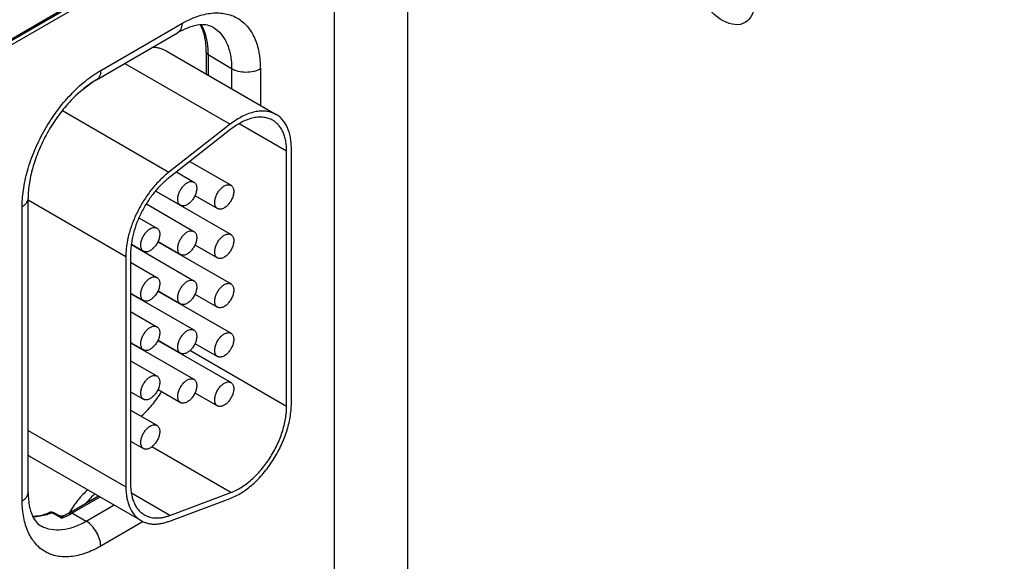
# Model space of a CAD drawing. Header units: inches. Extents: x 0 to 34, y 0 to 22.
# Tile 89 of 179: x 7.934 to 9.035, y 18.446 to 19.051. Entities that reach past the tile are written whole.
import ezdxf

# ---------------------------------------------------------------- set-up
doc = ezdxf.new("R2010")
doc.units = ezdxf.units.IN
doc.header["$LTSCALE"] = 1.87
doc.header["$MEASUREMENT"] = 0
doc.layers.get('0').update_dxf_attribs({"linetype": 'CONTINUOUS'})
doc.layers.add('02___PRT_ALL_AXES', color=7, linetype='CONTINUOUS')

msp = doc.modelspace()

# ---------------------------------------------------------------- linework, layer by layer
at = {"color": 7, "linetype": 'CONTINUOUS'}
for p, q in [((4.7648, 17.1987), (9.1932, 19.7556)), ((4.7677, 17.2052), (9.1961, 19.7621)), ((8.3676, 19.2789), (8.3676, 18.3781)), ((8.2856, 19.2316), (8.2856, 18.3776)), ((7.9975, 19.0714), (7.6808, 18.8885)), ((8.0245, 18.9944), (8.1152, 19.0468)), ((7.9339, 19.0279), (7.9339, 19.0285)), ((8.0198, 18.9841), (8.1105, 19.0365)), ((8.0976, 19.0162), (8.2206, 18.9452)), ((8.1426, 19.0147), (8.1426, 18.9902)), ((8.1445, 19.012), (8.1445, 18.9891)), ((8.1709, 18.9962), (8.1445, 19.012)), ((8.0514, 19.0023), (8.1692, 18.9342)), ((8.1709, 18.9962), (8.1709, 18.9739)), ((8.203, 18.9961), (8.203, 18.9554)), ((8.0159, 18.9816), (7.9987, 18.9681)), ((7.9816, 18.9497), (8.1008, 18.8808)), ((8.1692, 18.9342), (8.1008, 18.8808)), ((8.1701, 18.9287), (8.1017, 18.8753)), ((8.2324, 18.9044), (8.1794, 18.9349)), ((8.2377, 18.6221), (8.2377, 18.9074)), ((8.2324, 18.619), (8.2324, 18.9044)), ((8.124, 18.8927), (8.1702, 18.8661)), ((8.1091, 18.8811), (8.1288, 18.8697)), ((7.9433, 18.5227), (7.9433, 18.8515)), ((8.086, 18.8596), (8.1702, 18.811)), ((8.0861, 18.8597), (8.1138, 18.8438)), ((8.1299, 18.8547), (8.1552, 18.8401)), ((7.9367, 18.5135), (7.9367, 18.8423)), ((7.9433, 18.8497), (8.0526, 18.7866)), ((8.0756, 18.8453), (8.1288, 18.8146)), ((8.1094, 18.8461), (8.1094, 18.8463)), ((8.0673, 18.8299), (8.0874, 18.8183)), ((8.0588, 18.8002), (8.0724, 18.7923)), ((8.0588, 18.8), (8.1288, 18.7595)), ((8.0885, 18.803), (8.1702, 18.7558)), ((8.0886, 18.8032), (8.1138, 18.7887)), ((8.1299, 18.7995), (8.1552, 18.785)), ((8.0526, 18.7866), (8.0526, 18.5291)), ((8.0579, 18.7897), (8.0579, 18.5322)), ((8.1094, 18.791), (8.1094, 18.7912)), ((8.0579, 18.7802), (8.0874, 18.7632)), ((8.0579, 18.7456), (8.0724, 18.7372)), ((8.0579, 18.7453), (8.1288, 18.7044)), ((8.0885, 18.7479), (8.1702, 18.7007)), ((8.0886, 18.7481), (8.1138, 18.7335)), ((8.1299, 18.7444), (8.1552, 18.7299)), ((8.1094, 18.7358), (8.1094, 18.7361)), ((8.0579, 18.7251), (8.0874, 18.7081)), ((8.0579, 18.6905), (8.0724, 18.6821)), ((8.0579, 18.6902), (8.1288, 18.6493)), ((8.0885, 18.6928), (8.1702, 18.6456)), ((8.0886, 18.693), (8.1138, 18.6784)), ((8.1299, 18.6893), (8.1552, 18.6748)), ((8.2324, 18.619), (8.1243, 18.6814)), ((8.0579, 18.67), (8.0874, 18.653)), ((8.0579, 18.6354), (8.0724, 18.627)), ((8.0886, 18.6379), (8.1138, 18.6233)), ((8.1299, 18.6342), (8.1552, 18.6196)), ((8.0579, 18.6149), (8.0874, 18.5979)), ((7.9433, 18.5922), (8.0526, 18.5291)), ((8.0579, 18.5803), (8.0724, 18.5719)), ((8.1701, 18.5228), (8.0816, 18.5739)), ((7.9467, 18.5624), (8.0697, 18.4914)), ((8.1017, 18.4972), (8.0588, 18.522)), ((8.1017, 18.4972), (8.1701, 18.5228)), ((7.9888, 18.4999), (8.0219, 18.519)), ((7.9921, 18.4996), (8.0238, 18.5179)), ((8.0397, 18.5087), (8.0083, 18.4906)), ((8.1008, 18.4906), (8.1692, 18.5162)), ((7.972, 18.4989), (7.97, 18.5)), ((7.977, 18.4962), (7.972, 18.4989)), ((7.9776, 18.4973), (7.9726, 18.5)), ((8.0083, 18.4906), (7.9921, 18.4996)), ((7.9808, 18.4941), (7.977, 18.4962)), ((8.0721, 18.4903), (8.0245, 18.4628))]:
    msp.add_line(p, q, dxfattribs=at)
msp.add_lwpolyline([(7.9837, 18.4972), (7.9836, 18.4971), (7.9825, 18.4967), (7.9813, 18.4965), (7.9801, 18.4965), (7.9788, 18.4967), (7.9776, 18.4973)], dxfattribs=at)
for centre, radius, start, end in [((7.9606, 18.5865), 0.0278, 231.1003, 239.9689), ((7.9693, 18.494), 0.00676, 61.6012, 111.4205), ((7.944, 18.5774), 0.0895, 296.3564, 300.0555), ((7.949, 18.5735), 0.0855, 294.4417, 298.363), ((7.9452, 18.5808), 0.0938, 298.314, 300.0087), ((7.9523, 18.5662), 0.0775, 291.554, 294.4525), ((8.0835, 18.5154), 0.0277, 231.3781, 239.9928)]:
    msp.add_arc(centre, radius, start, end, dxfattribs=at)
for points, knots in [([(8.1152, 19.0468), (8.1206, 19.0499), (8.1315, 19.0551), (8.1481, 19.0591), (8.1638, 19.0587), (8.1777, 19.0536), (8.189, 19.0441), (8.1972, 19.0308), (8.202, 19.0143), (8.203, 19.0024), (8.203, 18.9961)], [0, 0, 0, 0, 0.144905, 0.274533, 0.391125, 0.500011, 0.608895, 0.725481, 0.855103, 1, 1, 1, 1]), ([(8.1152, 19.0468), (8.1152, 19.0456), (8.115, 19.0434), (8.1141, 19.0405), (8.1127, 19.0381), (8.1113, 19.0369), (8.1105, 19.0365)], [0, 0, 0, 0, 0.289807, 0.549047, 0.782228, 1, 1, 1, 1]), ([(8.1505, 19.0424), (8.1485, 19.0436), (8.1435, 19.0454), (8.1343, 19.0456), (8.1228, 19.0427), (8.1148, 19.0389), (8.1105, 19.0365)], [0, 0, 0, 0, 0.162928, 0.371574, 0.650437, 1, 1, 1, 1]), ([(8.1426, 19.0147), (8.1426, 19.0204), (8.1417, 19.0309), (8.1383, 19.041), (8.136, 19.0453)], [0, 0, 0, 0, 0.539807, 1, 1, 1, 1]), ([(8.1367, 19.0453), (8.138, 19.0431), (8.1429, 19.0327), (8.1445, 19.0209), (8.1445, 19.012)], [0, 0, 0, 0, 0.226637, 1, 1, 1, 1]), ([(8.1505, 19.0424), (8.1537, 19.0404), (8.1598, 19.0351), (8.1663, 19.0243), (8.1701, 19.011), (8.1709, 19.0013), (8.1709, 18.9962)], [0, 0, 0, 0, 0.217752, 0.451264, 0.710615, 1, 1, 1, 1]), ([(8.0976, 19.0162), (8.0964, 19.0169), (8.094, 19.0181), (8.0902, 19.0193), (8.0861, 19.02), (8.0833, 19.0201), (8.0818, 19.0201)], [0, 0, 0, 0, 0.242074, 0.487442, 0.73919, 1, 1, 1, 1]), ([(8.1445, 19.012), (8.144, 19.0123), (8.143, 19.0131), (8.1426, 19.0142), (8.1426, 19.0147)], [0, 0, 0, 0, 0.54927, 1, 1, 1, 1]), ([(7.9367, 18.8423), (7.9367, 18.8493), (7.938, 18.8637), (7.9431, 18.8855), (7.9512, 18.9076), (7.962, 18.9291), (7.9752, 18.9493), (7.9903, 18.9673), (8.0066, 18.9826), (8.0185, 18.9909), (8.0245, 18.9944)], [0, 0, 0, 0, 0.114151, 0.237321, 0.36697, 0.499994, 0.633019, 0.76267, 0.885844, 1, 1, 1, 1]), ([(8.0245, 18.9944), (8.0245, 18.9933), (8.0243, 18.9911), (8.0235, 18.9881), (8.022, 18.9857), (8.0206, 18.9845), (8.0198, 18.9841)], [0, 0, 0, 0, 0.289807, 0.549047, 0.782228, 1, 1, 1, 1]), ([(8.203, 18.9961), (8.2007, 18.9948), (8.1954, 18.9928), (8.1869, 18.992), (8.1784, 18.9929), (8.1731, 18.9949), (8.1709, 18.9962)], [0, 0, 0, 0, 0.237748, 0.501114, 0.763872, 1, 1, 1, 1]), ([(8.0198, 18.9841), (8.0148, 18.9812), (8.0047, 18.974), (7.9906, 18.9608), (7.9774, 18.9449), (7.9657, 18.927), (7.956, 18.9079), (7.9489, 18.8885), (7.9444, 18.8697), (7.9433, 18.8574), (7.9433, 18.8515)], [0, 0, 0, 0, 0.110176, 0.232993, 0.36435, 0.500008, 0.635664, 0.767018, 0.889831, 1, 1, 1, 1]), ([(8.2206, 18.9452), (8.2198, 18.9457), (8.2181, 18.9465), (8.2145, 18.9479), (8.2095, 18.949), (8.2033, 18.9492), (8.1967, 18.9482), (8.1899, 18.9462), (8.183, 18.9432), (8.176, 18.9392), (8.1715, 18.936), (8.1692, 18.9342)], [0, 0, 0, 0, 0.051417, 0.1032, 0.209138, 0.320445, 0.438996, 0.56595, 0.70188, 0.846821, 1, 1, 1, 1]), ([(8.2169, 18.9387), (8.2154, 18.9396), (8.2121, 18.941), (8.2068, 18.9422), (8.2011, 18.9423), (8.1951, 18.9415), (8.1889, 18.9397), (8.1826, 18.9369), (8.1763, 18.9332), (8.1722, 18.9303), (8.1701, 18.9287)], [0, 0, 0, 0, 0.10308, 0.20903, 0.320349, 0.43892, 0.565901, 0.701837, 0.846767, 1, 1, 1, 1]), ([(8.2324, 18.9044), (8.2324, 18.9063), (8.2322, 18.9101), (8.2315, 18.9156), (8.2302, 18.9208), (8.2285, 18.9254), (8.2263, 18.9296), (8.2236, 18.9333), (8.2205, 18.9363), (8.2181, 18.938), (8.2169, 18.9387)], [0, 0, 0, 0, 0.148529, 0.289501, 0.422739, 0.548642, 0.667995, 0.781939, 0.891988, 1, 1, 1, 1]), ([(8.2377, 18.9074), (8.2377, 18.9096), (8.2375, 18.9138), (8.2367, 18.9198), (8.2353, 18.9255), (8.2334, 18.9306), (8.231, 18.9352), (8.228, 18.9392), (8.2246, 18.9426), (8.222, 18.9444), (8.2206, 18.9452)], [0, 0, 0, 0, 0.14849, 0.289479, 0.422747, 0.548653, 0.667992, 0.781933, 0.891987, 1, 1, 1, 1]), ([(8.1008, 18.8808), (8.0991, 18.8795), (8.0958, 18.8767), (8.0892, 18.8705), (8.0815, 18.8619), (8.0732, 18.8504), (8.0661, 18.838), (8.0602, 18.825), (8.0559, 18.812), (8.0537, 18.8011), (8.0528, 18.7927), (8.0526, 18.7886), (8.0526, 18.7866)], [0, 0, 0, 0, 0.059291, 0.120491, 0.247245, 0.377853, 0.509817, 0.640447, 0.767136, 0.887636, 0.944969, 1, 1, 1, 1]), ([(8.1017, 18.8753), (8.1002, 18.8741), (8.0971, 18.8715), (8.0912, 18.8659), (8.0842, 18.8581), (8.0766, 18.8476), (8.0701, 18.8364), (8.0649, 18.8246), (8.0609, 18.8127), (8.0589, 18.8029), (8.0581, 18.7952), (8.0579, 18.7915), (8.0579, 18.7897)], [0, 0, 0, 0, 0.059313, 0.12051, 0.247235, 0.377856, 0.509817, 0.640444, 0.767146, 0.887618, 0.944948, 1, 1, 1, 1]), ([(8.1138, 18.8438), (8.1134, 18.844), (8.1127, 18.8445), (8.1119, 18.8456), (8.1112, 18.8469), (8.1108, 18.8484), (8.1107, 18.8501), (8.1107, 18.8519), (8.111, 18.8538), (8.1116, 18.8565), (8.1127, 18.8592), (8.1141, 18.8617), (8.1154, 18.8635), (8.1167, 18.8652), (8.1182, 18.8667), (8.1197, 18.868), (8.1207, 18.8687), (8.1213, 18.869)], [0, 0, 0, 0, 0.04282, 0.08741, 0.135196, 0.187114, 0.243566, 0.304532, 0.36964, 0.438255, 0.58247, 0.656229, 0.729617, 0.801598, 0.871247, 0.937677, 1, 1, 1, 1]), ([(8.1213, 18.869), (8.1219, 18.8694), (8.1233, 18.87), (8.1253, 18.8705), (8.1269, 18.8704), (8.128, 18.8701), (8.1285, 18.8699), (8.1288, 18.8697)], [0, 0, 0, 0, 0.289326, 0.548705, 0.78167, 0.891839, 1, 1, 1, 1]), ([(8.1288, 18.8697), (8.1292, 18.8695), (8.1299, 18.869), (8.1307, 18.8679), (8.1313, 18.8666), (8.1317, 18.8651), (8.1319, 18.8634), (8.1319, 18.8616), (8.1316, 18.8597), (8.1309, 18.857), (8.1299, 18.8543), (8.1284, 18.8518), (8.1272, 18.85), (8.1259, 18.8483), (8.1244, 18.8468), (8.1229, 18.8455), (8.1218, 18.8448), (8.1213, 18.8445)], [0, 0, 0, 0, 0.04282, 0.08741, 0.135196, 0.187114, 0.243566, 0.304532, 0.36964, 0.438255, 0.58247, 0.656229, 0.729617, 0.801598, 0.871247, 0.937677, 1, 1, 1, 1]), ([(8.1552, 18.8401), (8.1548, 18.8403), (8.1541, 18.8408), (8.1532, 18.8419), (8.1526, 18.8432), (8.1522, 18.8447), (8.152, 18.8464), (8.1521, 18.8482), (8.1523, 18.8502), (8.153, 18.8529), (8.1541, 18.8555), (8.1555, 18.8581), (8.1567, 18.8599), (8.1581, 18.8615), (8.1595, 18.863), (8.161, 18.8643), (8.1621, 18.865), (8.1627, 18.8653)], [0, 0, 0, 0, 0.04282, 0.08741, 0.135196, 0.187114, 0.243566, 0.304532, 0.36964, 0.438255, 0.58247, 0.656229, 0.729617, 0.801598, 0.871247, 0.937677, 1, 1, 1, 1]), ([(8.1627, 18.8653), (8.1633, 18.8657), (8.1646, 18.8663), (8.1666, 18.8668), (8.1682, 18.8668), (8.1694, 18.8665), (8.1699, 18.8662), (8.1702, 18.8661)], [0, 0, 0, 0, 0.289326, 0.548705, 0.78167, 0.891839, 1, 1, 1, 1]), ([(8.1702, 18.8661), (8.1705, 18.8659), (8.1712, 18.8653), (8.1721, 18.8643), (8.1727, 18.8629), (8.1731, 18.8614), (8.1733, 18.8598), (8.1732, 18.8579), (8.173, 18.856), (8.1723, 18.8533), (8.1712, 18.8506), (8.1698, 18.8481), (8.1686, 18.8463), (8.1672, 18.8446), (8.1658, 18.8431), (8.1643, 18.8419), (8.1632, 18.8411), (8.1627, 18.8408)], [0, 0, 0, 0, 0.04282, 0.08741, 0.135196, 0.187114, 0.243566, 0.304532, 0.36964, 0.438255, 0.58247, 0.656229, 0.729617, 0.801598, 0.871247, 0.937677, 1, 1, 1, 1]), ([(7.9367, 18.8423), (7.9377, 18.8429), (7.9395, 18.8442), (7.9416, 18.8464), (7.943, 18.8489), (7.9433, 18.8507), (7.9433, 18.8515)], [0, 0, 0, 0, 0.289802, 0.54904, 0.782223, 1, 1, 1, 1]), ([(8.1213, 18.8445), (8.1206, 18.8441), (8.1193, 18.8435), (8.1173, 18.843), (8.1157, 18.8431), (8.1146, 18.8434), (8.114, 18.8436), (8.1138, 18.8438)], [0, 0, 0, 0, 0.289326, 0.548705, 0.78167, 0.891839, 1, 1, 1, 1]), ([(8.1627, 18.8408), (8.162, 18.8405), (8.1607, 18.8398), (8.1587, 18.8393), (8.1571, 18.8394), (8.1559, 18.8397), (8.1554, 18.8399), (8.1552, 18.8401)], [0, 0, 0, 0, 0.289326, 0.548705, 0.78167, 0.891839, 1, 1, 1, 1]), ([(8.0724, 18.7923), (8.0721, 18.7925), (8.0713, 18.7931), (8.0705, 18.7941), (8.0699, 18.7954), (8.0695, 18.797), (8.0693, 18.7986), (8.0693, 18.8005), (8.0696, 18.8024), (8.0703, 18.8051), (8.0714, 18.8077), (8.0728, 18.8103), (8.074, 18.8121), (8.0753, 18.8138), (8.0768, 18.8153), (8.0783, 18.8165), (8.0794, 18.8172), (8.0799, 18.8176)], [0, 0, 0, 0, 0.04282, 0.08741, 0.135196, 0.187114, 0.243566, 0.304532, 0.36964, 0.438255, 0.58247, 0.656229, 0.729617, 0.801598, 0.871247, 0.937677, 1, 1, 1, 1]), ([(8.0799, 18.8176), (8.0806, 18.8179), (8.0819, 18.8186), (8.0839, 18.819), (8.0855, 18.819), (8.0867, 18.8187), (8.0872, 18.8184), (8.0874, 18.8183)], [0, 0, 0, 0, 0.289326, 0.548705, 0.78167, 0.891839, 1, 1, 1, 1]), ([(8.0874, 18.8183), (8.0878, 18.8181), (8.0885, 18.8176), (8.0893, 18.8165), (8.09, 18.8152), (8.0904, 18.8137), (8.0906, 18.812), (8.0905, 18.8102), (8.0902, 18.8082), (8.0896, 18.8055), (8.0885, 18.8029), (8.0871, 18.8003), (8.0858, 18.7985), (8.0845, 18.7969), (8.083, 18.7954), (8.0815, 18.7941), (8.0805, 18.7934), (8.0799, 18.7931)], [0, 0, 0, 0, 0.04282, 0.08741, 0.135196, 0.187114, 0.243566, 0.304532, 0.36964, 0.438255, 0.58247, 0.656229, 0.729617, 0.801598, 0.871247, 0.937677, 1, 1, 1, 1]), ([(8.1138, 18.7887), (8.1134, 18.7889), (8.1127, 18.7894), (8.1119, 18.7905), (8.1112, 18.7918), (8.1108, 18.7933), (8.1107, 18.795), (8.1107, 18.7968), (8.111, 18.7987), (8.1116, 18.8014), (8.1127, 18.8041), (8.1141, 18.8066), (8.1154, 18.8084), (8.1167, 18.8101), (8.1182, 18.8116), (8.1197, 18.8129), (8.1207, 18.8136), (8.1213, 18.8139)], [0, 0, 0, 0, 0.04282, 0.08741, 0.135196, 0.187114, 0.243566, 0.304532, 0.36964, 0.438255, 0.58247, 0.656229, 0.729617, 0.801598, 0.871247, 0.937677, 1, 1, 1, 1]), ([(8.1213, 18.8139), (8.1219, 18.8143), (8.1233, 18.8149), (8.1253, 18.8154), (8.1269, 18.8153), (8.128, 18.815), (8.1285, 18.8148), (8.1288, 18.8146)], [0, 0, 0, 0, 0.289326, 0.548705, 0.78167, 0.891839, 1, 1, 1, 1]), ([(8.1288, 18.8146), (8.1292, 18.8144), (8.1299, 18.8139), (8.1307, 18.8128), (8.1313, 18.8115), (8.1317, 18.81), (8.1319, 18.8083), (8.1319, 18.8065), (8.1316, 18.8046), (8.1309, 18.8019), (8.1299, 18.7992), (8.1284, 18.7967), (8.1272, 18.7949), (8.1259, 18.7932), (8.1244, 18.7917), (8.1229, 18.7904), (8.1218, 18.7897), (8.1213, 18.7894)], [0, 0, 0, 0, 0.04282, 0.08741, 0.135196, 0.187114, 0.243566, 0.304532, 0.36964, 0.438255, 0.58247, 0.656229, 0.729617, 0.801598, 0.871247, 0.937677, 1, 1, 1, 1]), ([(8.1552, 18.785), (8.1548, 18.7852), (8.1541, 18.7857), (8.1532, 18.7868), (8.1526, 18.7881), (8.1522, 18.7896), (8.152, 18.7913), (8.1521, 18.7931), (8.1523, 18.795), (8.153, 18.7977), (8.1541, 18.8004), (8.1555, 18.8029), (8.1567, 18.8048), (8.1581, 18.8064), (8.1595, 18.8079), (8.161, 18.8092), (8.1621, 18.8099), (8.1627, 18.8102)], [0, 0, 0, 0, 0.04282, 0.08741, 0.135196, 0.187114, 0.243566, 0.304532, 0.36964, 0.438255, 0.58247, 0.656229, 0.729617, 0.801598, 0.871247, 0.937677, 1, 1, 1, 1]), ([(8.1627, 18.8102), (8.1633, 18.8106), (8.1646, 18.8112), (8.1666, 18.8117), (8.1682, 18.8117), (8.1694, 18.8113), (8.1699, 18.8111), (8.1702, 18.811)], [0, 0, 0, 0, 0.289326, 0.548705, 0.78167, 0.891839, 1, 1, 1, 1]), ([(8.1702, 18.811), (8.1705, 18.8107), (8.1712, 18.8102), (8.1721, 18.8091), (8.1727, 18.8078), (8.1731, 18.8063), (8.1733, 18.8046), (8.1732, 18.8028), (8.173, 18.8009), (8.1723, 18.7982), (8.1712, 18.7955), (8.1698, 18.793), (8.1686, 18.7912), (8.1672, 18.7895), (8.1658, 18.788), (8.1643, 18.7867), (8.1632, 18.786), (8.1627, 18.7857)], [0, 0, 0, 0, 0.04282, 0.08741, 0.135196, 0.187114, 0.243566, 0.304532, 0.36964, 0.438255, 0.58247, 0.656229, 0.729617, 0.801598, 0.871247, 0.937677, 1, 1, 1, 1]), ([(8.0799, 18.7931), (8.0793, 18.7927), (8.078, 18.7921), (8.0759, 18.7916), (8.0743, 18.7916), (8.0732, 18.7919), (8.0727, 18.7922), (8.0724, 18.7923)], [0, 0, 0, 0, 0.289326, 0.548705, 0.78167, 0.891839, 1, 1, 1, 1]), ([(8.1213, 18.7894), (8.1206, 18.789), (8.1193, 18.7884), (8.1173, 18.7879), (8.1157, 18.7879), (8.1146, 18.7883), (8.114, 18.7885), (8.1138, 18.7887)], [0, 0, 0, 0, 0.289326, 0.548705, 0.78167, 0.891839, 1, 1, 1, 1]), ([(8.1627, 18.7857), (8.162, 18.7853), (8.1607, 18.7847), (8.1587, 18.7842), (8.1571, 18.7843), (8.1559, 18.7846), (8.1554, 18.7848), (8.1552, 18.785)], [0, 0, 0, 0, 0.289326, 0.548705, 0.78167, 0.891839, 1, 1, 1, 1]), ([(8.0724, 18.7372), (8.0721, 18.7374), (8.0713, 18.738), (8.0705, 18.739), (8.0699, 18.7403), (8.0695, 18.7418), (8.0693, 18.7435), (8.0693, 18.7454), (8.0696, 18.7473), (8.0703, 18.75), (8.0714, 18.7526), (8.0728, 18.7552), (8.074, 18.757), (8.0753, 18.7587), (8.0768, 18.7601), (8.0783, 18.7614), (8.0794, 18.7621), (8.0799, 18.7624)], [0, 0, 0, 0, 0.04282, 0.08741, 0.135196, 0.187114, 0.243566, 0.304532, 0.36964, 0.438255, 0.58247, 0.656229, 0.729617, 0.801598, 0.871247, 0.937677, 1, 1, 1, 1]), ([(8.0799, 18.7624), (8.0806, 18.7628), (8.0819, 18.7635), (8.0839, 18.7639), (8.0855, 18.7639), (8.0867, 18.7636), (8.0872, 18.7633), (8.0874, 18.7632)], [0, 0, 0, 0, 0.289326, 0.548705, 0.78167, 0.891839, 1, 1, 1, 1]), ([(8.0874, 18.7632), (8.0878, 18.763), (8.0885, 18.7624), (8.0893, 18.7614), (8.09, 18.7601), (8.0904, 18.7586), (8.0906, 18.7569), (8.0905, 18.7551), (8.0902, 18.7531), (8.0896, 18.7504), (8.0885, 18.7478), (8.0871, 18.7452), (8.0858, 18.7434), (8.0845, 18.7417), (8.083, 18.7403), (8.0815, 18.739), (8.0805, 18.7383), (8.0799, 18.738)], [0, 0, 0, 0, 0.04282, 0.08741, 0.135196, 0.187114, 0.243566, 0.304532, 0.36964, 0.438255, 0.58247, 0.656229, 0.729617, 0.801598, 0.871247, 0.937677, 1, 1, 1, 1]), ([(8.1138, 18.7335), (8.1134, 18.7338), (8.1127, 18.7343), (8.1119, 18.7354), (8.1112, 18.7367), (8.1108, 18.7382), (8.1107, 18.7399), (8.1107, 18.7417), (8.111, 18.7436), (8.1116, 18.7463), (8.1127, 18.749), (8.1141, 18.7515), (8.1154, 18.7533), (8.1167, 18.755), (8.1182, 18.7565), (8.1197, 18.7577), (8.1207, 18.7585), (8.1213, 18.7588)], [0, 0, 0, 0, 0.04282, 0.08741, 0.135196, 0.187114, 0.243566, 0.304532, 0.36964, 0.438255, 0.58247, 0.656229, 0.729617, 0.801598, 0.871247, 0.937677, 1, 1, 1, 1]), ([(8.1213, 18.7588), (8.1219, 18.7592), (8.1233, 18.7598), (8.1253, 18.7603), (8.1269, 18.7602), (8.128, 18.7599), (8.1285, 18.7597), (8.1288, 18.7595)], [0, 0, 0, 0, 0.289326, 0.548705, 0.78167, 0.891839, 1, 1, 1, 1]), ([(8.1288, 18.7595), (8.1292, 18.7593), (8.1299, 18.7588), (8.1307, 18.7577), (8.1313, 18.7564), (8.1317, 18.7549), (8.1319, 18.7532), (8.1319, 18.7514), (8.1316, 18.7495), (8.1309, 18.7468), (8.1299, 18.7441), (8.1284, 18.7416), (8.1272, 18.7397), (8.1259, 18.7381), (8.1244, 18.7366), (8.1229, 18.7353), (8.1218, 18.7346), (8.1213, 18.7343)], [0, 0, 0, 0, 0.04282, 0.08741, 0.135196, 0.187114, 0.243566, 0.304532, 0.36964, 0.438255, 0.58247, 0.656229, 0.729617, 0.801598, 0.871247, 0.937677, 1, 1, 1, 1]), ([(8.1552, 18.7299), (8.1548, 18.7301), (8.1541, 18.7306), (8.1532, 18.7317), (8.1526, 18.733), (8.1522, 18.7345), (8.152, 18.7362), (8.1521, 18.738), (8.1523, 18.7399), (8.153, 18.7426), (8.1541, 18.7453), (8.1555, 18.7478), (8.1567, 18.7496), (8.1581, 18.7513), (8.1595, 18.7528), (8.161, 18.7541), (8.1621, 18.7548), (8.1627, 18.7551)], [0, 0, 0, 0, 0.04282, 0.08741, 0.135196, 0.187114, 0.243566, 0.304532, 0.36964, 0.438255, 0.58247, 0.656229, 0.729617, 0.801598, 0.871247, 0.937677, 1, 1, 1, 1]), ([(8.1627, 18.7551), (8.1633, 18.7555), (8.1646, 18.7561), (8.1666, 18.7566), (8.1682, 18.7566), (8.1694, 18.7562), (8.1699, 18.756), (8.1702, 18.7558)], [0, 0, 0, 0, 0.289326, 0.548705, 0.78167, 0.891839, 1, 1, 1, 1]), ([(8.1702, 18.7558), (8.1705, 18.7556), (8.1712, 18.7551), (8.1721, 18.754), (8.1727, 18.7527), (8.1731, 18.7512), (8.1733, 18.7495), (8.1732, 18.7477), (8.173, 18.7458), (8.1723, 18.7431), (8.1712, 18.7404), (8.1698, 18.7379), (8.1686, 18.7361), (8.1672, 18.7344), (8.1658, 18.7329), (8.1643, 18.7316), (8.1632, 18.7309), (8.1627, 18.7306)], [0, 0, 0, 0, 0.04282, 0.08741, 0.135196, 0.187114, 0.243566, 0.304532, 0.36964, 0.438255, 0.58247, 0.656229, 0.729617, 0.801598, 0.871247, 0.937677, 1, 1, 1, 1]), ([(8.0799, 18.738), (8.0793, 18.7376), (8.078, 18.737), (8.0759, 18.7365), (8.0743, 18.7365), (8.0732, 18.7368), (8.0727, 18.7371), (8.0724, 18.7372)], [0, 0, 0, 0, 0.289326, 0.548705, 0.78167, 0.891839, 1, 1, 1, 1]), ([(8.1213, 18.7343), (8.1206, 18.7339), (8.1193, 18.7333), (8.1173, 18.7328), (8.1157, 18.7328), (8.1146, 18.7332), (8.114, 18.7334), (8.1138, 18.7335)], [0, 0, 0, 0, 0.289326, 0.548705, 0.78167, 0.891839, 1, 1, 1, 1]), ([(8.1627, 18.7306), (8.162, 18.7302), (8.1607, 18.7296), (8.1587, 18.7291), (8.1571, 18.7292), (8.1559, 18.7295), (8.1554, 18.7297), (8.1552, 18.7299)], [0, 0, 0, 0, 0.289326, 0.548705, 0.78167, 0.891839, 1, 1, 1, 1]), ([(8.0724, 18.6821), (8.0721, 18.6823), (8.0713, 18.6828), (8.0705, 18.6839), (8.0699, 18.6852), (8.0695, 18.6867), (8.0693, 18.6884), (8.0693, 18.6902), (8.0696, 18.6922), (8.0703, 18.6949), (8.0714, 18.6975), (8.0728, 18.7001), (8.074, 18.7019), (8.0753, 18.7035), (8.0768, 18.705), (8.0783, 18.7063), (8.0794, 18.707), (8.0799, 18.7073)], [0, 0, 0, 0, 0.04282, 0.08741, 0.135196, 0.187114, 0.243566, 0.304532, 0.36964, 0.438255, 0.58247, 0.656229, 0.729617, 0.801598, 0.871247, 0.937677, 1, 1, 1, 1]), ([(8.0799, 18.7073), (8.0806, 18.7077), (8.0819, 18.7083), (8.0839, 18.7088), (8.0855, 18.7088), (8.0867, 18.7085), (8.0872, 18.7082), (8.0874, 18.7081)], [0, 0, 0, 0, 0.289326, 0.548705, 0.78167, 0.891839, 1, 1, 1, 1]), ([(8.0874, 18.7081), (8.0878, 18.7079), (8.0885, 18.7073), (8.0893, 18.7063), (8.09, 18.705), (8.0904, 18.7034), (8.0906, 18.7018), (8.0905, 18.6999), (8.0902, 18.698), (8.0896, 18.6953), (8.0885, 18.6927), (8.0871, 18.6901), (8.0858, 18.6883), (8.0845, 18.6866), (8.083, 18.6851), (8.0815, 18.6839), (8.0805, 18.6832), (8.0799, 18.6828)], [0, 0, 0, 0, 0.04282, 0.08741, 0.135196, 0.187114, 0.243566, 0.304532, 0.36964, 0.438255, 0.58247, 0.656229, 0.729617, 0.801598, 0.871247, 0.937677, 1, 1, 1, 1]), ([(8.1138, 18.6784), (8.1134, 18.6786), (8.1127, 18.6792), (8.1119, 18.6802), (8.1112, 18.6815), (8.1108, 18.6831), (8.1107, 18.6847), (8.1107, 18.6866), (8.111, 18.6885), (8.1116, 18.6912), (8.1127, 18.6939), (8.1141, 18.6964), (8.1154, 18.6982), (8.1167, 18.6999), (8.1182, 18.7014), (8.1197, 18.7026), (8.1207, 18.7034), (8.1213, 18.7037)], [0, 0, 0, 0, 0.04282, 0.08741, 0.135196, 0.187114, 0.243566, 0.304532, 0.36964, 0.438255, 0.58247, 0.656229, 0.729617, 0.801598, 0.871247, 0.937677, 1, 1, 1, 1]), ([(8.1213, 18.7037), (8.1219, 18.704), (8.1233, 18.7047), (8.1253, 18.7052), (8.1269, 18.7051), (8.128, 18.7048), (8.1285, 18.7045), (8.1288, 18.7044)], [0, 0, 0, 0, 0.289326, 0.548705, 0.78167, 0.891839, 1, 1, 1, 1]), ([(8.1288, 18.7044), (8.1292, 18.7042), (8.1299, 18.7037), (8.1307, 18.7026), (8.1313, 18.7013), (8.1317, 18.6998), (8.1319, 18.6981), (8.1319, 18.6963), (8.1316, 18.6943), (8.1309, 18.6916), (8.1299, 18.689), (8.1284, 18.6864), (8.1272, 18.6846), (8.1259, 18.683), (8.1244, 18.6815), (8.1229, 18.6802), (8.1218, 18.6795), (8.1213, 18.6792)], [0, 0, 0, 0, 0.04282, 0.08741, 0.135196, 0.187114, 0.243566, 0.304532, 0.36964, 0.438255, 0.58247, 0.656229, 0.729617, 0.801598, 0.871247, 0.937677, 1, 1, 1, 1]), ([(8.1552, 18.6748), (8.1548, 18.675), (8.1541, 18.6755), (8.1532, 18.6766), (8.1526, 18.6779), (8.1522, 18.6794), (8.152, 18.6811), (8.1521, 18.6829), (8.1523, 18.6848), (8.153, 18.6875), (8.1541, 18.6902), (8.1555, 18.6927), (8.1567, 18.6945), (8.1581, 18.6962), (8.1595, 18.6977), (8.161, 18.699), (8.1621, 18.6997), (8.1627, 18.7)], [0, 0, 0, 0, 0.04282, 0.08741, 0.135196, 0.187114, 0.243566, 0.304532, 0.36964, 0.438255, 0.58247, 0.656229, 0.729617, 0.801598, 0.871247, 0.937677, 1, 1, 1, 1]), ([(8.1627, 18.7), (8.1633, 18.7004), (8.1646, 18.701), (8.1666, 18.7015), (8.1682, 18.7014), (8.1694, 18.7011), (8.1699, 18.7009), (8.1702, 18.7007)], [0, 0, 0, 0, 0.289326, 0.548705, 0.78167, 0.891839, 1, 1, 1, 1]), ([(8.1702, 18.7007), (8.1705, 18.7005), (8.1712, 18.7), (8.1721, 18.6989), (8.1727, 18.6976), (8.1731, 18.6961), (8.1733, 18.6944), (8.1732, 18.6926), (8.173, 18.6907), (8.1723, 18.688), (8.1712, 18.6853), (8.1698, 18.6828), (8.1686, 18.681), (8.1672, 18.6793), (8.1658, 18.6778), (8.1643, 18.6765), (8.1632, 18.6758), (8.1627, 18.6755)], [0, 0, 0, 0, 0.04282, 0.08741, 0.135196, 0.187114, 0.243566, 0.304532, 0.36964, 0.438255, 0.58247, 0.656229, 0.729617, 0.801598, 0.871247, 0.937677, 1, 1, 1, 1]), ([(8.0799, 18.6828), (8.0793, 18.6825), (8.078, 18.6818), (8.0759, 18.6814), (8.0743, 18.6814), (8.0732, 18.6817), (8.0727, 18.682), (8.0724, 18.6821)], [0, 0, 0, 0, 0.289326, 0.548705, 0.78167, 0.891839, 1, 1, 1, 1]), ([(8.1213, 18.6792), (8.1206, 18.6788), (8.1193, 18.6782), (8.1173, 18.6777), (8.1157, 18.6777), (8.1146, 18.678), (8.114, 18.6783), (8.1138, 18.6784)], [0, 0, 0, 0, 0.289326, 0.548705, 0.78167, 0.891839, 1, 1, 1, 1]), ([(8.1627, 18.6755), (8.162, 18.6751), (8.1607, 18.6745), (8.1587, 18.674), (8.1571, 18.6741), (8.1559, 18.6744), (8.1554, 18.6746), (8.1552, 18.6748)], [0, 0, 0, 0, 0.289326, 0.548705, 0.78167, 0.891839, 1, 1, 1, 1]), ([(8.0724, 18.627), (8.0721, 18.6272), (8.0713, 18.6277), (8.0705, 18.6288), (8.0699, 18.6301), (8.0695, 18.6316), (8.0693, 18.6333), (8.0693, 18.6351), (8.0696, 18.6371), (8.0703, 18.6397), (8.0714, 18.6424), (8.0728, 18.645), (8.074, 18.6468), (8.0753, 18.6484), (8.0768, 18.6499), (8.0783, 18.6512), (8.0794, 18.6519), (8.0799, 18.6522)], [0, 0, 0, 0, 0.04282, 0.08741, 0.135196, 0.187114, 0.243566, 0.304532, 0.36964, 0.438255, 0.58247, 0.656229, 0.729617, 0.801598, 0.871247, 0.937677, 1, 1, 1, 1]), ([(8.0799, 18.6522), (8.0806, 18.6526), (8.0819, 18.6532), (8.0839, 18.6537), (8.0855, 18.6537), (8.0867, 18.6534), (8.0872, 18.6531), (8.0874, 18.653)], [0, 0, 0, 0, 0.289326, 0.548705, 0.78167, 0.891839, 1, 1, 1, 1]), ([(8.0874, 18.653), (8.0878, 18.6528), (8.0885, 18.6522), (8.0893, 18.6512), (8.09, 18.6498), (8.0904, 18.6483), (8.0906, 18.6467), (8.0905, 18.6448), (8.0902, 18.6429), (8.0896, 18.6402), (8.0885, 18.6375), (8.0871, 18.635), (8.0858, 18.6332), (8.0845, 18.6315), (8.083, 18.63), (8.0815, 18.6288), (8.0805, 18.628), (8.0799, 18.6277)], [0, 0, 0, 0, 0.04282, 0.08741, 0.135196, 0.187114, 0.243566, 0.304532, 0.36964, 0.438255, 0.58247, 0.656229, 0.729617, 0.801598, 0.871247, 0.937677, 1, 1, 1, 1]), ([(8.1138, 18.6233), (8.1134, 18.6235), (8.1127, 18.6241), (8.1119, 18.6251), (8.1112, 18.6264), (8.1108, 18.6279), (8.1107, 18.6296), (8.1107, 18.6315), (8.111, 18.6334), (8.1116, 18.6361), (8.1127, 18.6387), (8.1141, 18.6413), (8.1154, 18.6431), (8.1167, 18.6448), (8.1182, 18.6463), (8.1197, 18.6475), (8.1207, 18.6482), (8.1213, 18.6486)], [0, 0, 0, 0, 0.04282, 0.08741, 0.135196, 0.187114, 0.243566, 0.304532, 0.36964, 0.438255, 0.58247, 0.656229, 0.729617, 0.801598, 0.871247, 0.937677, 1, 1, 1, 1]), ([(8.1213, 18.6486), (8.1219, 18.6489), (8.1233, 18.6496), (8.1253, 18.65), (8.1269, 18.65), (8.128, 18.6497), (8.1285, 18.6494), (8.1288, 18.6493)], [0, 0, 0, 0, 0.289326, 0.548705, 0.78167, 0.891839, 1, 1, 1, 1]), ([(8.1288, 18.6493), (8.1292, 18.6491), (8.1299, 18.6485), (8.1307, 18.6475), (8.1313, 18.6462), (8.1317, 18.6447), (8.1319, 18.643), (8.1319, 18.6412), (8.1316, 18.6392), (8.1309, 18.6365), (8.1299, 18.6339), (8.1284, 18.6313), (8.1272, 18.6295), (8.1259, 18.6278), (8.1244, 18.6264), (8.1229, 18.6251), (8.1218, 18.6244), (8.1213, 18.6241)], [0, 0, 0, 0, 0.04282, 0.08741, 0.135196, 0.187114, 0.243566, 0.304532, 0.36964, 0.438255, 0.58247, 0.656229, 0.729617, 0.801598, 0.871247, 0.937677, 1, 1, 1, 1]), ([(8.1552, 18.6196), (8.1548, 18.6199), (8.1541, 18.6204), (8.1532, 18.6215), (8.1526, 18.6228), (8.1522, 18.6243), (8.152, 18.626), (8.1521, 18.6278), (8.1523, 18.6297), (8.153, 18.6324), (8.1541, 18.6351), (8.1555, 18.6376), (8.1567, 18.6394), (8.1581, 18.6411), (8.1595, 18.6426), (8.161, 18.6439), (8.1621, 18.6446), (8.1627, 18.6449)], [0, 0, 0, 0, 0.04282, 0.08741, 0.135196, 0.187114, 0.243566, 0.304532, 0.36964, 0.438255, 0.58247, 0.656229, 0.729617, 0.801598, 0.871247, 0.937677, 1, 1, 1, 1]), ([(8.1627, 18.6449), (8.1633, 18.6453), (8.1646, 18.6459), (8.1666, 18.6464), (8.1682, 18.6463), (8.1694, 18.646), (8.1699, 18.6458), (8.1702, 18.6456)], [0, 0, 0, 0, 0.289326, 0.548705, 0.78167, 0.891839, 1, 1, 1, 1]), ([(8.1702, 18.6456), (8.1705, 18.6454), (8.1712, 18.6449), (8.1721, 18.6438), (8.1727, 18.6425), (8.1731, 18.641), (8.1733, 18.6393), (8.1732, 18.6375), (8.173, 18.6356), (8.1723, 18.6329), (8.1712, 18.6302), (8.1698, 18.6277), (8.1686, 18.6258), (8.1672, 18.6242), (8.1658, 18.6227), (8.1643, 18.6214), (8.1632, 18.6207), (8.1627, 18.6204)], [0, 0, 0, 0, 0.04282, 0.08741, 0.135196, 0.187114, 0.243566, 0.304532, 0.36964, 0.438255, 0.58247, 0.656229, 0.729617, 0.801598, 0.871247, 0.937677, 1, 1, 1, 1]), ([(8.0698, 18.608), (8.072, 18.6099), (8.0762, 18.614), (8.0821, 18.6206), (8.0876, 18.6278), (8.0909, 18.6329), (8.0925, 18.6356)], [0, 0, 0, 0, 0.240177, 0.488476, 0.742583, 1, 1, 1, 1]), ([(8.0799, 18.6277), (8.0793, 18.6274), (8.078, 18.6267), (8.0759, 18.6262), (8.0743, 18.6263), (8.0732, 18.6266), (8.0727, 18.6268), (8.0724, 18.627)], [0, 0, 0, 0, 0.289326, 0.548705, 0.78167, 0.891839, 1, 1, 1, 1]), ([(8.1213, 18.6241), (8.1206, 18.6237), (8.1193, 18.6231), (8.1173, 18.6226), (8.1157, 18.6226), (8.1146, 18.6229), (8.114, 18.6232), (8.1138, 18.6233)], [0, 0, 0, 0, 0.289326, 0.548705, 0.78167, 0.891839, 1, 1, 1, 1]), ([(8.1627, 18.6204), (8.162, 18.62), (8.1607, 18.6194), (8.1587, 18.6189), (8.1571, 18.6189), (8.1559, 18.6193), (8.1554, 18.6195), (8.1552, 18.6196)], [0, 0, 0, 0, 0.289326, 0.548705, 0.78167, 0.891839, 1, 1, 1, 1]), ([(8.1692, 18.5162), (8.1714, 18.517), (8.1757, 18.5189), (8.1821, 18.5225), (8.1884, 18.5269), (8.1946, 18.532), (8.2006, 18.5378), (8.2064, 18.5442), (8.2119, 18.5511), (8.2169, 18.5584), (8.2216, 18.5661), (8.2257, 18.574), (8.2293, 18.5822), (8.2323, 18.5903), (8.2347, 18.5985), (8.2364, 18.6066), (8.2374, 18.6144), (8.2377, 18.6196), (8.2377, 18.6221)], [0, 0, 0, 0, 0.052011, 0.107177, 0.165268, 0.226024, 0.289128, 0.354159, 0.42065, 0.488094, 0.555968, 0.623735, 0.690861, 0.756822, 0.821124, 0.883348, 0.943107, 1, 1, 1, 1]), ([(8.1701, 18.5228), (8.1721, 18.5235), (8.176, 18.5252), (8.1818, 18.5285), (8.1876, 18.5325), (8.1932, 18.5372), (8.1987, 18.5424), (8.2058, 18.5502), (8.2138, 18.561), (8.2204, 18.5729), (8.2248, 18.5827), (8.2275, 18.5902), (8.2296, 18.5976), (8.2312, 18.6049), (8.2322, 18.612), (8.2324, 18.6167), (8.2324, 18.619)], [0, 0, 0, 0, 0.052029, 0.107196, 0.165286, 0.226054, 0.289169, 0.354209, 0.488091, 0.623683, 0.690817, 0.75679, 0.821104, 0.883327, 0.943087, 1, 1, 1, 1]), ([(8.0724, 18.5719), (8.0721, 18.5721), (8.0713, 18.5726), (8.0705, 18.5737), (8.0699, 18.575), (8.0695, 18.5765), (8.0693, 18.5782), (8.0693, 18.58), (8.0696, 18.5819), (8.0703, 18.5846), (8.0714, 18.5873), (8.0728, 18.5898), (8.074, 18.5917), (8.0753, 18.5933), (8.0768, 18.5948), (8.0783, 18.5961), (8.0794, 18.5968), (8.0799, 18.5971)], [0, 0, 0, 0, 0.04282, 0.08741, 0.135196, 0.187114, 0.243566, 0.304532, 0.36964, 0.438255, 0.58247, 0.656229, 0.729617, 0.801598, 0.871247, 0.937677, 1, 1, 1, 1]), ([(8.0799, 18.5971), (8.0806, 18.5975), (8.0819, 18.5981), (8.0839, 18.5986), (8.0855, 18.5986), (8.0867, 18.5982), (8.0872, 18.598), (8.0874, 18.5979)], [0, 0, 0, 0, 0.289326, 0.548705, 0.78167, 0.891839, 1, 1, 1, 1]), ([(8.0874, 18.5979), (8.0878, 18.5976), (8.0885, 18.5971), (8.0893, 18.596), (8.09, 18.5947), (8.0904, 18.5932), (8.0906, 18.5915), (8.0905, 18.5897), (8.0902, 18.5878), (8.0896, 18.5851), (8.0885, 18.5824), (8.0871, 18.5799), (8.0858, 18.5781), (8.0845, 18.5764), (8.083, 18.5749), (8.0815, 18.5736), (8.0805, 18.5729), (8.0799, 18.5726)], [0, 0, 0, 0, 0.04282, 0.08741, 0.135196, 0.187114, 0.243566, 0.304532, 0.36964, 0.438255, 0.58247, 0.656229, 0.729617, 0.801598, 0.871247, 0.937677, 1, 1, 1, 1]), ([(8.0799, 18.5726), (8.0793, 18.5722), (8.078, 18.5716), (8.0759, 18.5711), (8.0743, 18.5712), (8.0732, 18.5715), (8.0727, 18.5717), (8.0724, 18.5719)], [0, 0, 0, 0, 0.289326, 0.548705, 0.78167, 0.891839, 1, 1, 1, 1]), ([(8.0579, 18.5322), (8.0579, 18.5302), (8.0581, 18.5264), (8.0588, 18.5209), (8.0601, 18.5158), (8.0618, 18.5111), (8.064, 18.5069), (8.0667, 18.5033), (8.0698, 18.5002), (8.0722, 18.4986), (8.0734, 18.4979)], [0, 0, 0, 0, 0.148521, 0.289497, 0.422741, 0.548644, 0.667994, 0.781938, 0.891987, 1, 1, 1, 1]), ([(7.9367, 18.5135), (7.9377, 18.5141), (7.9395, 18.5153), (7.9416, 18.5176), (7.943, 18.5201), (7.9433, 18.5218), (7.9433, 18.5227)], [0, 0, 0, 0, 0.289802, 0.54904, 0.782223, 1, 1, 1, 1]), ([(7.9433, 18.5227), (7.9433, 18.5178), (7.944, 18.509), (7.9473, 18.4976), (7.952, 18.4897), (7.9561, 18.4863), (7.9581, 18.4852)], [0, 0, 0, 0, 0.349557, 0.628416, 0.837064, 1, 1, 1, 1]), ([(8.0101, 18.5259), (8.0082, 18.5242), (8.0043, 18.5205), (7.9971, 18.5122), (7.9924, 18.5054), (7.9896, 18.5005)], [0, 0, 0, 0, 0.240246, 0.488766, 1, 1, 1, 1]), ([(8.0181, 18.5213), (8.0164, 18.5198), (8.013, 18.5166), (8.0099, 18.5132), (8.0084, 18.5114)], [0, 0, 0, 0, 0.492397, 1, 1, 1, 1]), ([(8.0526, 18.5291), (8.0526, 18.5279), (8.0527, 18.5253), (8.053, 18.521), (8.0537, 18.5163), (8.0553, 18.5098), (8.0572, 18.5052), (8.0588, 18.5025)], [0, 0, 0, 0, 0.139445, 0.274864, 0.470136, 0.655848, 1, 1, 1, 1]), ([(8.0245, 18.4628), (8.0191, 18.4597), (8.0082, 18.4545), (7.9916, 18.4505), (7.9759, 18.4509), (7.962, 18.456), (7.9507, 18.4655), (7.9425, 18.4788), (7.9377, 18.4953), (7.9367, 18.5072), (7.9367, 18.5135)], [0, 0, 0, 0, 0.144905, 0.274533, 0.391125, 0.500011, 0.608895, 0.725481, 0.855103, 1, 1, 1, 1]), ([(7.9484, 18.4962), (7.9499, 18.4963), (7.9562, 18.4968), (7.9624, 18.4985), (7.9669, 18.5003)], [0, 0, 0, 0, 0.230771, 1, 1, 1, 1]), ([(7.97, 18.5), (7.9682, 18.4992), (7.9613, 18.4968), (7.954, 18.4956), (7.9486, 18.4957)], [0, 0, 0, 0, 0.26755, 1, 1, 1, 1]), ([(7.97, 18.5), (7.9695, 18.5002), (7.9685, 18.5006), (7.9674, 18.5005), (7.9669, 18.5003)], [0, 0, 0, 0, 0.528537, 1, 1, 1, 1]), ([(7.9726, 18.5), (7.9722, 18.5002), (7.9713, 18.5004), (7.9705, 18.5001), (7.97, 18.5)], [0, 0, 0, 0, 0.464228, 1, 1, 1, 1]), ([(7.9888, 18.4999), (7.9892, 18.5001), (7.9904, 18.5003), (7.9915, 18.4999), (7.9921, 18.4996)], [0, 0, 0, 0, 0.450715, 1, 1, 1, 1]), ([(8.0588, 18.5025), (8.0598, 18.5008), (8.062, 18.4976), (8.0648, 18.4949), (8.0663, 18.4937)], [0, 0, 0, 0, 0.510529, 1, 1, 1, 1]), ([(8.0734, 18.4979), (8.0744, 18.4973), (8.0764, 18.4963), (8.0796, 18.4953), (8.083, 18.4946), (8.0865, 18.4943), (8.0902, 18.4944), (8.094, 18.4949), (8.0979, 18.4959), (8.1004, 18.4967), (8.1017, 18.4972)], [0, 0, 0, 0, 0.113227, 0.227755, 0.344803, 0.465474, 0.590715, 0.721294, 0.857664, 1, 1, 1, 1]), ([(8.0083, 18.4906), (8.0039, 18.488), (7.9952, 18.4838), (7.9817, 18.4805), (7.9691, 18.4807), (7.9615, 18.4833), (7.9581, 18.4852)], [0, 0, 0, 0, 0.28939, 0.548744, 0.782254, 1, 1, 1, 1]), ([(7.9808, 18.4941), (7.9803, 18.4948), (7.9793, 18.4959), (7.9782, 18.4969), (7.9776, 18.4973)], [0, 0, 0, 0, 0.547157, 1, 1, 1, 1]), ([(7.9808, 18.4941), (7.9813, 18.4948), (7.982, 18.4957), (7.983, 18.4967), (7.9834, 18.497), (7.9837, 18.4972)], [0, 0, 0, 0, 0.568342, 0.805437, 1, 1, 1, 1]), ([(8.0245, 18.4628), (8.0245, 18.4655), (8.0235, 18.471), (8.02, 18.4788), (8.015, 18.4857), (8.0106, 18.4893), (8.0083, 18.4906)], [0, 0, 0, 0, 0.237742, 0.501108, 0.763869, 1, 1, 1, 1]), ([(8.0697, 18.4914), (8.0707, 18.4908), (8.0729, 18.4897), (8.0765, 18.4885), (8.0802, 18.4877), (8.0841, 18.4874), (8.0881, 18.4876), (8.0923, 18.4882), (8.0965, 18.4892), (8.0994, 18.4901), (8.1008, 18.4906)], [0, 0, 0, 0, 0.113226, 0.22774, 0.344777, 0.465456, 0.590735, 0.721362, 0.857726, 1, 1, 1, 1])]:
    msp.add_open_spline(points, degree=3, knots=knots, dxfattribs=at)
at = {"layer": '02___PRT_ALL_AXES', "color": 7, "linetype": 'CONTINUOUS'}
msp.add_ellipse((8.7203, 19.0898), major_axis=(-0.025, 0.0418), ratio=0.587318, dxfattribs=at)

doc.saveas('drawing.dxf')
